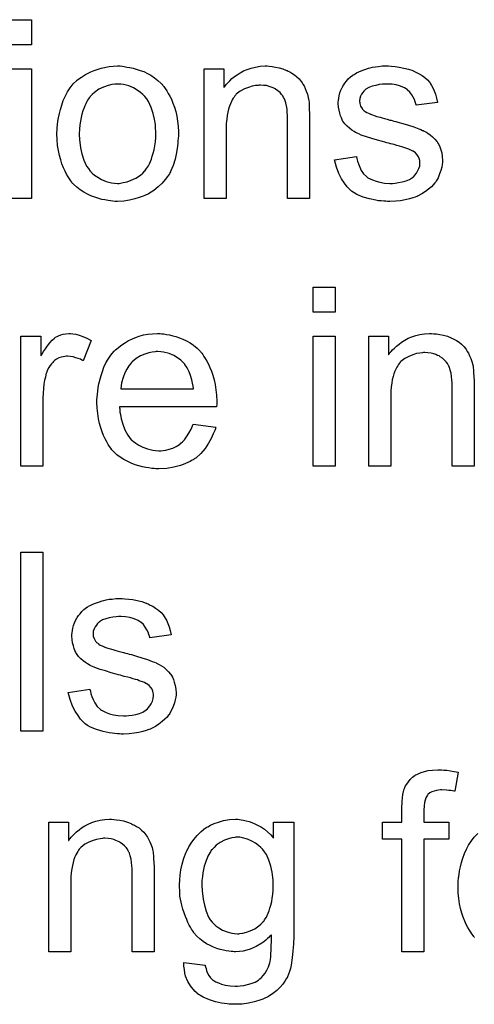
# Model space of a CAD drawing. Extents: x -1.7 to 9, y -2.8 to 5.2.
# Tile 208 of 227: x 4.442 to 4.646, y 3.731 to 4.172. Entities that reach past the tile are written whole.
import ezdxf

# ---------------------------------------------------------------- set-up
doc = ezdxf.new("R2010")
doc.units = 0
doc.layers.add('qfn32-50-23-b_document', color=1, linetype='CONTINUOUS')

msp = doc.modelspace()

# ---------------------------------------------------------------- linework, layer by layer
at = {"layer": 'qfn32-50-23-b_document', "color": 1}
for points in [[(4.44751, 4.160541), (4.437676, 4.160541), (4.437676, 4.171764), (4.44751, 4.171764), (4.44751, 4.160541)], [(4.488005, 4.150938), (4.489046, 4.150822), (4.490203, 4.150591), (4.491476, 4.150359), (4.49298, 4.150128), (4.496104, 4.149086), (4.497724, 4.148508), (4.499344, 4.147698), (4.500963, 4.146888), (4.502583, 4.145731), (4.504087, 4.144574), (4.505591, 4.143186), (4.505707, 4.14307), (4.505939, 4.142839), (4.506286, 4.142376), (4.506748, 4.141797), (4.507327, 4.140987), (4.508021, 4.139946), (4.508715, 4.138789), (4.509409, 4.137516), (4.510104, 4.136128), (4.510798, 4.134392), (4.511492, 4.132657), (4.512071, 4.13069), (4.512533, 4.128608), (4.512881, 4.126409), (4.513112, 4.124095), (4.513228, 4.12155), (4.513228, 4.121434), (4.513228, 4.121087), (4.513228, 4.120508), (4.513228, 4.119699), (4.513112, 4.118773), (4.512996, 4.117616), (4.512996, 4.116459), (4.512765, 4.115186), (4.512418, 4.112294), (4.511724, 4.109401), (4.510914, 4.106509), (4.509757, 4.103848), (4.509757, 4.103732), (4.509641, 4.103616), (4.509409, 4.103269), (4.509178, 4.102806), (4.508368, 4.101649), (4.507327, 4.100261), (4.505939, 4.098641), (4.504203, 4.097021), (4.502236, 4.095402), (4.499922, 4.093898), (4.499806, 4.093898), (4.499691, 4.093782), (4.499344, 4.09355), (4.498765, 4.093319), (4.498187, 4.093088), (4.497492, 4.092856), (4.495757, 4.092162), (4.49379, 4.091584), (4.49136, 4.091005), (4.488815, 4.090542), (4.486038, 4.090427), (4.484881, 4.090427), (4.483956, 4.090542), (4.482914, 4.090658), (4.481757, 4.090889), (4.480369, 4.091121), (4.47898, 4.091352), (4.475856, 4.092278), (4.474121, 4.092972), (4.472501, 4.093666), (4.470881, 4.094592), (4.469262, 4.095633), (4.467757, 4.09679), (4.466253, 4.098178), (4.466138, 4.098294), (4.465906, 4.098525), (4.465559, 4.098988), (4.465096, 4.099682), (4.464518, 4.100492), (4.463939, 4.101418), (4.463245, 4.102575), (4.462551, 4.103963), (4.461857, 4.105467), (4.461163, 4.107203), (4.460584, 4.109054), (4.460006, 4.111021), (4.459543, 4.113219), (4.459196, 4.115533), (4.458964, 4.118079), (4.458849, 4.12074), (4.458849, 4.120971), (4.458849, 4.121434), (4.458964, 4.122244), (4.458964, 4.123401), (4.45908, 4.124674), (4.459311, 4.126293), (4.459543, 4.127913), (4.460006, 4.129765), (4.460468, 4.131616), (4.461047, 4.133583), (4.461741, 4.135665), (4.462667, 4.137632), (4.463592, 4.139483), (4.464865, 4.141334), (4.466138, 4.14307), (4.467757, 4.144574), (4.467873, 4.14469), (4.468105, 4.144806), (4.468567, 4.145153), (4.469146, 4.145615), (4.46984, 4.146078), (4.470766, 4.146657), (4.471691, 4.147235), (4.472848, 4.147814), (4.474121, 4.148392), (4.475509, 4.148971), (4.478633, 4.150012), (4.48222, 4.150822), (4.484071, 4.150938), (4.486038, 4.151053), (4.487195, 4.151053), (4.488005, 4.150938)], [(4.553838, 4.150938), (4.555111, 4.150822), (4.556615, 4.150591), (4.558235, 4.150243), (4.55997, 4.149781), (4.56159, 4.149086), (4.561822, 4.148971), (4.562284, 4.148739), (4.563094, 4.148392), (4.56402, 4.147814), (4.565177, 4.147119), (4.566218, 4.146194), (4.56726, 4.145268), (4.568185, 4.144111), (4.568301, 4.143996), (4.568532, 4.143533), (4.568879, 4.142954), (4.569458, 4.142144), (4.569921, 4.140987), (4.570383, 4.13983), (4.570962, 4.138442), (4.571309, 4.136938), (4.571309, 4.136822), (4.571425, 4.136359), (4.57154, 4.135665), (4.571656, 4.13474), (4.571656, 4.133351), (4.571772, 4.131731), (4.571887, 4.129765), (4.571887, 4.127335), (4.571887, 4.091699), (4.562053, 4.091699), (4.562053, 4.126872), (4.562053, 4.126988), (4.562053, 4.127103), (4.562053, 4.127913), (4.562053, 4.128955), (4.561937, 4.130227), (4.561822, 4.131731), (4.56159, 4.133235), (4.561243, 4.134624), (4.560896, 4.135897), (4.560896, 4.136012), (4.560665, 4.136359), (4.560318, 4.136938), (4.55997, 4.137632), (4.559392, 4.138326), (4.558698, 4.139136), (4.557772, 4.139946), (4.556731, 4.14064), (4.556615, 4.140756), (4.556268, 4.140987), (4.555574, 4.141219), (4.554764, 4.141566), (4.553838, 4.141913), (4.552681, 4.14226), (4.551293, 4.142376), (4.549904, 4.142492), (4.549326, 4.142492), (4.548863, 4.142376), (4.547706, 4.14226), (4.546202, 4.142029), (4.544582, 4.14145), (4.542731, 4.140756), (4.54088, 4.13983), (4.539144, 4.138442), (4.538913, 4.138211), (4.53845, 4.137632), (4.538103, 4.137169), (4.537756, 4.136591), (4.537293, 4.135897), (4.536946, 4.135087), (4.536483, 4.134161), (4.53602, 4.133004), (4.535673, 4.131731), (4.535326, 4.130343), (4.535095, 4.128839), (4.534864, 4.127219), (4.534632, 4.125252), (4.534632, 4.123285), (4.534632, 4.091699), (4.524798, 4.091699), (4.524798, 4.149781), (4.533591, 4.149781), (4.533591, 4.14145), (4.533707, 4.141566), (4.533938, 4.141913), (4.534285, 4.142376), (4.534748, 4.142954), (4.535442, 4.143649), (4.536252, 4.144458), (4.537177, 4.145384), (4.538334, 4.14631), (4.539492, 4.147119), (4.54088, 4.148045), (4.542384, 4.148855), (4.544004, 4.149549), (4.545855, 4.150128), (4.547706, 4.150591), (4.549789, 4.150938), (4.551987, 4.151053), (4.552913, 4.151053), (4.553838, 4.150938)], [(4.608449, 4.150938), (4.610184, 4.150822), (4.612035, 4.150591), (4.614002, 4.150128), (4.616085, 4.149665), (4.618052, 4.148971), (4.618167, 4.148971), (4.618283, 4.148855), (4.618862, 4.148624), (4.619787, 4.148161), (4.620944, 4.147582), (4.622217, 4.146772), (4.62349, 4.145847), (4.624647, 4.144806), (4.625688, 4.143649), (4.625804, 4.143533), (4.626035, 4.14307), (4.626498, 4.14226), (4.627076, 4.141334), (4.627655, 4.139946), (4.628233, 4.138442), (4.628696, 4.136707), (4.629159, 4.13474), (4.619556, 4.133467), (4.619556, 4.133698), (4.61944, 4.134161), (4.619209, 4.134971), (4.618862, 4.136012), (4.618283, 4.137054), (4.617589, 4.138211), (4.616779, 4.139368), (4.615622, 4.140409), (4.615506, 4.140525), (4.615044, 4.140756), (4.614349, 4.141219), (4.613308, 4.141682), (4.612151, 4.142144), (4.610647, 4.142607), (4.608796, 4.142839), (4.606829, 4.142954), (4.605672, 4.142954), (4.604515, 4.142839), (4.603011, 4.142723), (4.601507, 4.142376), (4.599887, 4.142029), (4.598383, 4.14145), (4.59711, 4.14064), (4.596994, 4.140525), (4.596647, 4.140293), (4.596185, 4.13983), (4.595722, 4.139136), (4.595143, 4.138442), (4.59468, 4.137516), (4.594333, 4.136475), (4.594218, 4.135434), (4.594218, 4.135318), (4.594218, 4.135087), (4.594333, 4.13474), (4.594333, 4.134277), (4.59468, 4.13312), (4.595375, 4.131963), (4.59549, 4.131847), (4.595606, 4.131731), (4.595837, 4.131384), (4.5963, 4.131037), (4.596763, 4.13069), (4.597457, 4.130227), (4.598267, 4.12988), (4.599193, 4.129417), (4.599308, 4.129417), (4.59954, 4.129302), (4.600003, 4.129186), (4.600812, 4.128839), (4.60197, 4.128492), (4.603474, 4.128145), (4.604399, 4.127798), (4.60544, 4.127566), (4.606597, 4.127219), (4.60787, 4.126872), (4.607986, 4.126872), (4.608333, 4.126756), (4.608912, 4.126641), (4.609606, 4.126409), (4.610416, 4.126178), (4.611457, 4.125946), (4.613655, 4.125252), (4.616085, 4.124558), (4.618515, 4.123748), (4.620713, 4.122938), (4.621639, 4.122591), (4.622448, 4.122244), (4.62268, 4.122128), (4.623143, 4.121897), (4.623837, 4.12155), (4.624878, 4.120971), (4.625919, 4.120277), (4.626961, 4.119351), (4.628002, 4.11831), (4.628928, 4.117153), (4.629043, 4.117038), (4.629275, 4.116575), (4.629738, 4.115881), (4.6302, 4.114839), (4.630547, 4.113566), (4.63101, 4.112178), (4.631242, 4.110558), (4.631357, 4.108707), (4.631357, 4.108476), (4.631357, 4.107897), (4.631242, 4.106972), (4.63101, 4.105699), (4.630663, 4.10431), (4.630085, 4.102806), (4.62939, 4.101071), (4.628465, 4.099451), (4.628349, 4.09922), (4.627886, 4.098757), (4.627308, 4.097947), (4.626382, 4.097021), (4.625109, 4.09598), (4.623721, 4.094823), (4.622101, 4.093782), (4.620134, 4.09274), (4.620019, 4.09274), (4.619903, 4.092625), (4.619209, 4.092393), (4.618052, 4.092046), (4.616548, 4.091584), (4.614697, 4.091121), (4.612614, 4.090774), (4.610416, 4.090542), (4.60787, 4.090427), (4.606829, 4.090427), (4.606019, 4.090542), (4.605093, 4.090542), (4.603936, 4.090658), (4.602779, 4.090774), (4.601507, 4.091005), (4.59873, 4.091584), (4.595837, 4.092393), (4.593061, 4.09355), (4.591788, 4.094245), (4.590631, 4.095055), (4.590515, 4.09517), (4.5904, 4.095286), (4.589705, 4.09598), (4.588664, 4.097021), (4.587507, 4.098641), (4.586234, 4.100608), (4.584962, 4.102922), (4.58392, 4.105815), (4.58311, 4.109054), (4.592829, 4.110558), (4.592829, 4.110443), (4.592829, 4.110327), (4.593061, 4.109633), (4.593292, 4.108476), (4.593755, 4.107203), (4.594333, 4.105815), (4.595028, 4.10431), (4.596069, 4.102806), (4.597342, 4.101534), (4.597573, 4.101418), (4.598036, 4.101071), (4.598961, 4.100608), (4.600118, 4.10003), (4.601622, 4.099451), (4.603358, 4.098988), (4.60544, 4.098641), (4.60787, 4.098525), (4.609027, 4.098525), (4.610184, 4.098641), (4.611688, 4.098873), (4.613308, 4.09922), (4.615044, 4.099682), (4.616548, 4.100261), (4.617936, 4.101187), (4.618052, 4.101302), (4.618515, 4.101649), (4.618977, 4.102228), (4.619672, 4.103038), (4.62025, 4.103963), (4.620829, 4.10512), (4.621176, 4.106277), (4.621291, 4.107666), (4.621291, 4.107782), (4.621291, 4.108244), (4.621176, 4.108823), (4.620944, 4.109633), (4.620597, 4.110443), (4.620019, 4.111252), (4.619324, 4.112178), (4.618283, 4.112872), (4.618167, 4.112988), (4.61782, 4.113104), (4.617242, 4.113451), (4.616316, 4.113798), (4.614928, 4.114261), (4.614118, 4.114608), (4.613192, 4.114839), (4.612151, 4.115186), (4.610994, 4.115533), (4.609721, 4.115881), (4.608217, 4.116228), (4.608102, 4.116228), (4.607755, 4.116343), (4.607176, 4.116459), (4.606482, 4.11669), (4.605556, 4.116922), (4.604515, 4.117269), (4.602317, 4.117847), (4.599771, 4.118657), (4.597342, 4.119351), (4.595028, 4.120161), (4.593986, 4.120624), (4.593176, 4.120971), (4.592945, 4.121087), (4.592482, 4.121318), (4.591788, 4.121781), (4.590862, 4.12236), (4.589821, 4.12317), (4.58878, 4.124095), (4.587738, 4.125136), (4.586813, 4.126409), (4.586697, 4.126525), (4.586466, 4.126988), (4.586119, 4.127798), (4.585771, 4.128723), (4.585424, 4.12988), (4.585077, 4.131269), (4.584846, 4.132657), (4.58473, 4.134277), (4.58473, 4.134508), (4.58473, 4.134971), (4.584846, 4.135665), (4.584962, 4.136707), (4.585193, 4.137748), (4.585424, 4.13902), (4.585887, 4.140177), (4.586466, 4.14145), (4.586581, 4.141566), (4.586813, 4.142029), (4.58716, 4.142607), (4.587738, 4.143417), (4.588433, 4.144227), (4.589243, 4.145268), (4.590168, 4.146194), (4.591325, 4.147004), (4.591441, 4.147119), (4.591788, 4.147235), (4.592251, 4.147582), (4.592945, 4.147929), (4.59387, 4.148392), (4.594912, 4.148855), (4.596185, 4.149318), (4.597573, 4.149781), (4.597804, 4.149896), (4.598267, 4.150012), (4.599077, 4.150243), (4.600118, 4.150475), (4.601391, 4.150706), (4.602779, 4.150822), (4.604399, 4.151053), (4.607176, 4.151053), (4.608449, 4.150938)], [(4.44751, 4.091699), (4.437676, 4.091699), (4.437676, 4.149781), (4.44751, 4.149781), (4.44751, 4.091699)], [(4.486038, 4.142954), (4.485344, 4.142954), (4.484765, 4.142839), (4.483493, 4.142723), (4.481757, 4.14226), (4.47979, 4.141566), (4.477708, 4.14064), (4.475741, 4.139252), (4.474699, 4.138326), (4.473774, 4.137401), (4.473774, 4.137285), (4.473542, 4.137169), (4.473311, 4.136822), (4.472964, 4.136359), (4.472617, 4.135781), (4.47227, 4.135087), (4.471807, 4.134161), (4.471344, 4.133235), (4.470881, 4.132078), (4.470419, 4.130922), (4.470072, 4.129533), (4.469724, 4.128029), (4.469377, 4.126409), (4.469146, 4.124674), (4.46903, 4.122707), (4.468914, 4.12074), (4.468914, 4.120624), (4.468914, 4.120277), (4.468914, 4.119699), (4.46903, 4.118889), (4.46903, 4.117963), (4.469146, 4.116922), (4.469493, 4.114492), (4.470072, 4.111715), (4.470997, 4.108939), (4.472154, 4.106277), (4.472964, 4.10512), (4.473774, 4.103963), (4.47389, 4.103963), (4.474005, 4.103732), (4.474699, 4.103154), (4.475741, 4.102228), (4.477129, 4.101302), (4.478865, 4.100261), (4.480947, 4.099335), (4.483377, 4.098757), (4.48465, 4.098641), (4.486038, 4.098525), (4.486732, 4.098525), (4.487311, 4.098641), (4.488583, 4.098873), (4.490319, 4.09922), (4.49217, 4.099914), (4.494253, 4.10084), (4.49622, 4.102228), (4.497261, 4.103154), (4.498187, 4.104079), (4.498302, 4.104195), (4.498418, 4.10431), (4.498649, 4.104658), (4.498997, 4.10512), (4.499344, 4.105699), (4.499806, 4.106393), (4.500269, 4.107319), (4.500732, 4.108244), (4.501195, 4.109401), (4.501542, 4.110674), (4.502005, 4.112062), (4.502352, 4.113566), (4.502699, 4.115302), (4.50293, 4.117038), (4.503162, 4.119004), (4.503162, 4.121087), (4.503162, 4.121203), (4.503162, 4.12155), (4.503162, 4.122128), (4.503046, 4.122823), (4.503046, 4.123748), (4.50293, 4.124789), (4.502583, 4.127219), (4.502005, 4.129765), (4.501079, 4.132541), (4.499806, 4.135087), (4.499112, 4.136359), (4.498187, 4.137401), (4.498187, 4.137516), (4.497955, 4.137632), (4.497261, 4.138326), (4.49622, 4.139136), (4.494831, 4.140177), (4.493096, 4.141219), (4.491013, 4.142144), (4.488699, 4.142723), (4.487426, 4.142839), (4.486038, 4.142954)], [(4.583342, 4.040861), (4.573507, 4.040861), (4.573507, 4.052084), (4.583342, 4.052084), (4.583342, 4.040861)], [(4.466022, 4.031258), (4.467295, 4.031026), (4.468799, 4.030563), (4.470419, 4.029985), (4.47227, 4.029175), (4.474237, 4.028134), (4.47065, 4.019109), (4.470534, 4.019225), (4.470072, 4.019456), (4.469377, 4.019803), (4.468452, 4.02015), (4.46741, 4.020497), (4.466138, 4.020845), (4.464865, 4.021076), (4.463592, 4.021192), (4.463014, 4.021192), (4.462435, 4.021076), (4.461625, 4.02096), (4.460815, 4.020729), (4.459774, 4.020382), (4.458733, 4.019919), (4.457807, 4.019225), (4.457692, 4.019109), (4.457345, 4.018878), (4.456997, 4.018415), (4.456419, 4.017836), (4.45584, 4.017026), (4.455262, 4.016101), (4.454683, 4.015059), (4.454221, 4.013787), (4.454105, 4.013555), (4.453989, 4.012861), (4.453758, 4.01182), (4.453411, 4.010432), (4.453064, 4.008696), (4.452832, 4.006729), (4.452717, 4.004646), (4.452601, 4.002332), (4.452601, 3.972019), (4.442766, 3.972019), (4.442766, 4.030101), (4.451675, 4.030101), (4.451675, 4.021307), (4.451791, 4.021423), (4.452254, 4.022233), (4.452832, 4.023274), (4.453758, 4.024547), (4.454683, 4.02582), (4.455725, 4.027208), (4.456766, 4.028365), (4.457807, 4.029291), (4.457923, 4.029406), (4.45827, 4.029638), (4.458964, 4.029985), (4.459658, 4.030332), (4.460584, 4.030679), (4.461741, 4.031026), (4.462898, 4.031258), (4.464171, 4.031373), (4.464981, 4.031373), (4.466022, 4.031258)], [(4.505823, 4.031258), (4.506748, 4.031142), (4.507905, 4.03091), (4.509178, 4.030679), (4.510682, 4.030332), (4.512071, 4.029985), (4.51369, 4.029406), (4.515194, 4.028828), (4.516814, 4.028018), (4.518434, 4.027092), (4.520054, 4.026051), (4.521558, 4.024778), (4.522946, 4.02339), (4.523062, 4.023274), (4.523293, 4.023043), (4.523641, 4.02258), (4.524103, 4.021886), (4.524682, 4.021076), (4.52526, 4.02015), (4.525955, 4.018993), (4.526649, 4.017605), (4.527343, 4.016101), (4.528037, 4.014481), (4.528616, 4.01263), (4.529194, 4.010663), (4.529657, 4.008465), (4.530004, 4.006151), (4.530235, 4.003721), (4.530351, 4.00106), (4.530351, 4.000944), (4.530351, 4.000481), (4.530351, 3.999671), (4.530235, 3.998514), (4.486848, 3.998514), (4.486848, 3.998399), (4.486848, 3.998052), (4.486964, 3.997589), (4.486964, 3.996895), (4.487079, 3.996085), (4.487311, 3.995159), (4.487658, 3.993077), (4.488352, 3.990762), (4.489278, 3.988217), (4.49055, 3.985903), (4.49217, 3.98382), (4.492286, 3.98382), (4.492402, 3.983589), (4.493096, 3.983011), (4.494137, 3.982201), (4.495525, 3.981391), (4.497377, 3.980465), (4.499459, 3.979655), (4.501773, 3.979077), (4.503046, 3.978961), (4.504434, 3.978845), (4.50536, 3.978845), (4.506401, 3.978961), (4.507674, 3.979193), (4.509062, 3.97954), (4.510682, 3.980002), (4.512186, 3.980697), (4.51369, 3.981622), (4.513806, 3.981738), (4.514385, 3.982201), (4.515079, 3.982895), (4.515889, 3.98382), (4.516814, 3.985093), (4.517856, 3.986713), (4.518897, 3.988564), (4.519823, 3.990762), (4.530004, 3.98949), (4.530004, 3.989374), (4.529888, 3.989143), (4.529773, 3.98868), (4.529541, 3.987986), (4.529194, 3.987291), (4.528847, 3.986366), (4.527922, 3.984399), (4.526765, 3.982201), (4.525145, 3.979887), (4.523293, 3.977688), (4.52098, 3.975606), (4.520864, 3.975606), (4.520632, 3.975374), (4.520285, 3.975143), (4.519823, 3.974796), (4.519128, 3.974449), (4.518434, 3.974102), (4.517508, 3.973639), (4.516467, 3.973176), (4.51531, 3.972713), (4.514153, 3.972251), (4.511261, 3.971556), (4.508021, 3.970978), (4.504434, 3.970746), (4.503162, 3.970746), (4.502352, 3.970862), (4.50131, 3.970978), (4.500038, 3.971209), (4.498649, 3.971441), (4.497145, 3.971672), (4.493906, 3.972598), (4.49217, 3.973292), (4.49055, 3.973986), (4.488815, 3.974912), (4.487195, 3.975953), (4.485691, 3.97711), (4.484187, 3.978498), (4.484071, 3.978614), (4.48384, 3.978845), (4.483493, 3.979308), (4.48303, 3.980002), (4.482451, 3.980812), (4.481873, 3.981738), (4.481179, 3.982895), (4.480484, 3.984168), (4.47979, 3.985672), (4.479096, 3.987291), (4.478518, 3.989143), (4.477939, 3.99111), (4.477476, 3.993192), (4.477129, 3.995506), (4.476898, 3.997936), (4.476782, 4.000481), (4.476782, 4.000597), (4.476782, 4.001175), (4.476782, 4.00187), (4.476898, 4.002911), (4.477014, 4.004184), (4.477129, 4.005572), (4.477361, 4.007192), (4.477708, 4.008812), (4.478633, 4.012514), (4.479212, 4.014365), (4.479906, 4.016332), (4.480832, 4.018183), (4.481873, 4.019919), (4.48303, 4.021654), (4.484303, 4.023274), (4.484418, 4.02339), (4.48465, 4.023621), (4.485113, 4.023968), (4.485691, 4.024547), (4.486385, 4.025125), (4.487311, 4.02582), (4.488352, 4.02663), (4.489625, 4.027324), (4.490898, 4.028134), (4.492402, 4.028828), (4.494021, 4.029522), (4.495757, 4.030101), (4.497608, 4.030679), (4.499575, 4.031026), (4.501658, 4.031258), (4.503856, 4.031373), (4.505013, 4.031373), (4.505823, 4.031258)], [(4.583342, 3.972019), (4.573507, 3.972019), (4.573507, 4.030101), (4.583342, 4.030101), (4.583342, 3.972019)], [(4.627423, 4.031258), (4.628696, 4.031142), (4.6302, 4.03091), (4.63182, 4.030563), (4.633556, 4.030101), (4.635175, 4.029406), (4.635407, 4.029291), (4.63587, 4.029059), (4.63668, 4.028712), (4.637605, 4.028134), (4.638762, 4.027439), (4.639803, 4.026514), (4.640845, 4.025588), (4.64177, 4.024431), (4.641886, 4.024316), (4.642117, 4.023853), (4.642465, 4.023274), (4.643043, 4.022464), (4.643506, 4.021307), (4.643969, 4.02015), (4.644547, 4.018762), (4.644894, 4.017258), (4.644894, 4.017142), (4.64501, 4.016679), (4.645126, 4.015985), (4.645241, 4.015059), (4.645241, 4.013671), (4.645357, 4.012051), (4.645473, 4.010084), (4.645473, 4.007655), (4.645473, 3.972019), (4.635638, 3.972019), (4.635638, 4.007192), (4.635638, 4.007308), (4.635638, 4.007423), (4.635638, 4.008233), (4.635638, 4.009274), (4.635523, 4.010547), (4.635407, 4.012051), (4.635175, 4.013555), (4.634828, 4.014944), (4.634481, 4.016216), (4.634481, 4.016332), (4.63425, 4.016679), (4.633903, 4.017258), (4.633556, 4.017952), (4.632977, 4.018646), (4.632283, 4.019456), (4.631357, 4.020266), (4.630316, 4.02096), (4.6302, 4.021076), (4.629853, 4.021307), (4.629159, 4.021539), (4.628349, 4.021886), (4.627423, 4.022233), (4.626266, 4.02258), (4.624878, 4.022696), (4.62349, 4.022811), (4.622911, 4.022811), (4.622448, 4.022696), (4.621291, 4.02258), (4.619787, 4.022349), (4.618167, 4.02177), (4.616316, 4.021076), (4.614465, 4.02015), (4.61273, 4.018762), (4.612498, 4.01853), (4.612035, 4.017952), (4.611688, 4.017489), (4.611341, 4.016911), (4.610878, 4.016216), (4.610531, 4.015407), (4.610069, 4.014481), (4.609606, 4.013324), (4.609259, 4.012051), (4.608912, 4.010663), (4.60868, 4.009159), (4.608449, 4.007539), (4.608217, 4.005572), (4.608217, 4.003605), (4.608217, 3.972019), (4.598383, 3.972019), (4.598383, 4.030101), (4.607176, 4.030101), (4.607176, 4.02177), (4.607292, 4.021886), (4.607523, 4.022233), (4.60787, 4.022696), (4.608333, 4.023274), (4.609027, 4.023968), (4.609837, 4.024778), (4.610763, 4.025704), (4.61192, 4.02663), (4.613077, 4.027439), (4.614465, 4.028365), (4.615969, 4.029175), (4.617589, 4.029869), (4.61944, 4.030448), (4.621291, 4.03091), (4.623374, 4.031258), (4.625572, 4.031373), (4.626498, 4.031373), (4.627423, 4.031258)], [(4.503972, 4.023274), (4.503277, 4.023274), (4.502815, 4.023159), (4.501542, 4.023043), (4.500038, 4.022696), (4.498187, 4.022117), (4.49622, 4.021307), (4.494368, 4.02015), (4.492517, 4.018646), (4.492286, 4.018415), (4.491823, 4.017836), (4.491013, 4.016795), (4.490203, 4.015407), (4.489278, 4.013787), (4.488468, 4.011704), (4.487774, 4.009274), (4.487426, 4.006613), (4.519938, 4.006613), (4.519938, 4.006729), (4.519938, 4.006961), (4.519823, 4.007308), (4.519823, 4.00777), (4.519591, 4.009159), (4.519244, 4.010663), (4.518666, 4.012514), (4.518087, 4.01425), (4.517161, 4.015985), (4.51612, 4.017489), (4.51612, 4.017605), (4.515889, 4.017721), (4.51531, 4.018415), (4.514269, 4.01934), (4.512881, 4.020382), (4.511145, 4.021423), (4.509062, 4.022349), (4.506633, 4.023043), (4.50536, 4.023159), (4.503972, 4.023274)], [(4.452601, 3.85338), (4.442766, 3.85338), (4.442766, 3.933445), (4.452601, 3.933445), (4.452601, 3.85338)], [(4.489278, 3.912619), (4.491013, 3.912503), (4.492864, 3.912272), (4.494831, 3.911809), (4.496914, 3.911346), (4.498881, 3.910652), (4.498997, 3.910652), (4.499112, 3.910536), (4.499691, 3.910305), (4.500616, 3.909842), (4.501773, 3.909263), (4.503046, 3.908454), (4.504319, 3.907528), (4.505476, 3.906487), (4.506517, 3.90533), (4.506633, 3.905214), (4.506864, 3.904751), (4.507327, 3.903941), (4.507905, 3.903016), (4.508484, 3.901627), (4.509062, 3.900123), (4.509525, 3.898388), (4.509988, 3.896421), (4.500385, 3.895148), (4.500385, 3.895379), (4.500269, 3.895842), (4.500038, 3.896652), (4.499691, 3.897693), (4.499112, 3.898735), (4.498418, 3.899892), (4.497608, 3.901049), (4.496451, 3.90209), (4.496335, 3.902206), (4.495873, 3.902437), (4.495178, 3.9029), (4.494137, 3.903363), (4.49298, 3.903825), (4.491476, 3.904288), (4.489625, 3.90452), (4.487658, 3.904635), (4.486501, 3.904635), (4.485344, 3.90452), (4.48384, 3.904404), (4.482336, 3.904057), (4.480716, 3.90371), (4.479212, 3.903131), (4.477939, 3.902321), (4.477823, 3.902206), (4.477476, 3.901974), (4.477014, 3.901512), (4.476551, 3.900817), (4.475972, 3.900123), (4.475509, 3.899198), (4.475162, 3.898156), (4.475047, 3.897115), (4.475047, 3.896999), (4.475047, 3.896768), (4.475162, 3.896421), (4.475162, 3.895958), (4.475509, 3.894801), (4.476204, 3.893644), (4.476319, 3.893528), (4.476435, 3.893412), (4.476666, 3.893065), (4.477129, 3.892718), (4.477592, 3.892371), (4.478286, 3.891908), (4.479096, 3.891561), (4.480022, 3.891099), (4.480137, 3.891099), (4.480369, 3.890983), (4.480832, 3.890867), (4.481641, 3.89052), (4.482798, 3.890173), (4.484303, 3.889826), (4.485228, 3.889479), (4.48627, 3.889247), (4.487426, 3.8889), (4.488699, 3.888553), (4.488815, 3.888553), (4.489162, 3.888437), (4.48974, 3.888322), (4.490435, 3.88809), (4.491245, 3.887859), (4.492286, 3.887628), (4.494484, 3.886933), (4.496914, 3.886239), (4.499344, 3.885429), (4.501542, 3.884619), (4.502467, 3.884272), (4.503277, 3.883925), (4.503509, 3.883809), (4.503972, 3.883578), (4.504666, 3.883231), (4.505707, 3.882652), (4.506748, 3.881958), (4.50779, 3.881033), (4.508831, 3.879991), (4.509757, 3.878834), (4.509872, 3.878719), (4.510104, 3.878256), (4.510566, 3.877562), (4.511029, 3.87652), (4.511376, 3.875248), (4.511839, 3.873859), (4.512071, 3.872239), (4.512186, 3.870388), (4.512186, 3.870157), (4.512186, 3.869578), (4.512071, 3.868653), (4.511839, 3.86738), (4.511492, 3.865992), (4.510914, 3.864488), (4.510219, 3.862752), (4.509294, 3.861132), (4.509178, 3.860901), (4.508715, 3.860438), (4.508137, 3.859628), (4.507211, 3.858702), (4.505939, 3.857661), (4.50455, 3.856504), (4.50293, 3.855463), (4.500963, 3.854422), (4.500848, 3.854422), (4.500732, 3.854306), (4.500038, 3.854075), (4.498881, 3.853727), (4.497377, 3.853265), (4.495525, 3.852802), (4.493443, 3.852455), (4.491245, 3.852223), (4.488699, 3.852108), (4.487658, 3.852108), (4.486848, 3.852223), (4.485922, 3.852223), (4.484765, 3.852339), (4.483608, 3.852455), (4.482336, 3.852686), (4.479559, 3.853265), (4.476666, 3.854075), (4.47389, 3.855231), (4.472617, 3.855926), (4.47146, 3.856736), (4.471344, 3.856851), (4.471229, 3.856967), (4.470534, 3.857661), (4.469493, 3.858702), (4.468336, 3.860322), (4.467063, 3.862289), (4.465791, 3.864603), (4.464749, 3.867496), (4.463939, 3.870735), (4.473658, 3.872239), (4.473658, 3.872124), (4.473658, 3.872008), (4.47389, 3.871314), (4.474121, 3.870157), (4.474584, 3.868884), (4.475162, 3.867496), (4.475856, 3.865992), (4.476898, 3.864488), (4.478171, 3.863215), (4.478402, 3.863099), (4.478865, 3.862752), (4.47979, 3.862289), (4.480947, 3.861711), (4.482451, 3.861132), (4.484187, 3.860669), (4.48627, 3.860322), (4.488699, 3.860207), (4.489856, 3.860207), (4.491013, 3.860322), (4.492517, 3.860554), (4.494137, 3.860901), (4.495873, 3.861364), (4.497377, 3.861942), (4.498765, 3.862868), (4.498881, 3.862983), (4.499344, 3.863331), (4.499806, 3.863909), (4.500501, 3.864719), (4.501079, 3.865644), (4.501658, 3.866802), (4.502005, 3.867959), (4.50212, 3.869347), (4.50212, 3.869463), (4.50212, 3.869925), (4.502005, 3.870504), (4.501773, 3.871314), (4.501426, 3.872124), (4.500848, 3.872934), (4.500154, 3.873859), (4.499112, 3.874553), (4.498997, 3.874669), (4.498649, 3.874785), (4.498071, 3.875132), (4.497145, 3.875479), (4.495757, 3.875942), (4.494947, 3.876289), (4.494021, 3.87652), (4.49298, 3.876867), (4.491823, 3.877215), (4.49055, 3.877562), (4.489046, 3.877909), (4.488931, 3.877909), (4.488583, 3.878024), (4.488005, 3.87814), (4.487311, 3.878372), (4.486385, 3.878603), (4.485344, 3.87895), (4.483146, 3.879528), (4.4806, 3.880338), (4.478171, 3.881033), (4.475856, 3.881843), (4.474815, 3.882305), (4.474005, 3.882652), (4.473774, 3.882768), (4.473311, 3.882999), (4.472617, 3.883462), (4.471691, 3.884041), (4.47065, 3.884851), (4.469609, 3.885776), (4.468567, 3.886818), (4.467642, 3.88809), (4.467526, 3.888206), (4.467295, 3.888669), (4.466948, 3.889479), (4.4666, 3.890404), (4.466253, 3.891561), (4.465906, 3.89295), (4.465675, 3.894338), (4.465559, 3.895958), (4.465559, 3.896189), (4.465559, 3.896652), (4.465675, 3.897346), (4.465791, 3.898388), (4.466022, 3.899429), (4.466253, 3.900702), (4.466716, 3.901859), (4.467295, 3.903131), (4.46741, 3.903247), (4.467642, 3.90371), (4.467989, 3.904288), (4.468567, 3.905098), (4.469262, 3.905908), (4.470072, 3.906949), (4.470997, 3.907875), (4.472154, 3.908685), (4.47227, 3.908801), (4.472617, 3.908916), (4.47308, 3.909263), (4.473774, 3.90961), (4.474699, 3.910073), (4.475741, 3.910536), (4.477014, 3.910999), (4.478402, 3.911462), (4.478633, 3.911577), (4.479096, 3.911693), (4.479906, 3.911925), (4.480947, 3.912156), (4.48222, 3.912387), (4.483608, 3.912503), (4.485228, 3.912734), (4.488005, 3.912734), (4.489278, 3.912619)], [(4.631936, 3.835979), (4.633324, 3.835863), (4.634944, 3.835632), (4.636564, 3.835401), (4.638415, 3.835053), (4.636911, 3.826492), (4.636795, 3.826492), (4.636448, 3.826607), (4.63587, 3.826723), (4.63506, 3.826839), (4.634134, 3.826839), (4.633208, 3.826954), (4.631126, 3.82707), (4.630432, 3.82707), (4.629622, 3.826954), (4.628696, 3.826839), (4.627655, 3.826607), (4.626614, 3.82626), (4.625688, 3.825797), (4.624878, 3.825103), (4.624762, 3.824988), (4.624647, 3.824756), (4.6243, 3.824293), (4.623953, 3.823483), (4.623605, 3.822558), (4.623374, 3.821401), (4.623143, 3.819897), (4.623027, 3.818046), (4.623027, 3.812723), (4.63425, 3.812723), (4.63425, 3.805087), (4.623027, 3.805087), (4.623027, 3.754642), (4.613192, 3.754642), (4.613192, 3.805087), (4.604515, 3.805087), (4.604515, 3.812723), (4.613192, 3.812723), (4.613192, 3.818855), (4.613192, 3.818971), (4.613192, 3.819087), (4.613192, 3.819781), (4.613308, 3.820822), (4.613308, 3.822095), (4.613424, 3.823483), (4.613655, 3.824988), (4.613887, 3.826376), (4.614234, 3.827533), (4.614349, 3.827649), (4.614465, 3.828227), (4.614812, 3.828921), (4.615391, 3.829731), (4.616085, 3.830657), (4.616895, 3.831698), (4.617936, 3.832739), (4.619209, 3.833665), (4.619324, 3.833781), (4.619903, 3.834012), (4.620713, 3.834475), (4.62187, 3.834938), (4.623258, 3.835285), (4.624994, 3.835748), (4.626961, 3.835979), (4.629275, 3.836095), (4.630895, 3.836095), (4.631936, 3.835979)], [(4.484303, 3.81388), (4.485575, 3.813765), (4.487079, 3.813533), (4.488699, 3.813186), (4.490435, 3.812723), (4.492055, 3.812029), (4.492286, 3.811913), (4.492749, 3.811682), (4.493559, 3.811335), (4.494484, 3.810756), (4.495641, 3.810062), (4.496682, 3.809137), (4.497724, 3.808211), (4.498649, 3.807054), (4.498765, 3.806938), (4.498997, 3.806476), (4.499344, 3.805897), (4.499922, 3.805087), (4.500385, 3.80393), (4.500848, 3.802773), (4.501426, 3.801385), (4.501773, 3.799881), (4.501773, 3.799765), (4.501889, 3.799302), (4.502005, 3.798608), (4.50212, 3.797682), (4.50212, 3.796294), (4.502236, 3.794674), (4.502352, 3.792707), (4.502352, 3.790278), (4.502352, 3.754642), (4.492517, 3.754642), (4.492517, 3.789815), (4.492517, 3.78993), (4.492517, 3.790046), (4.492517, 3.790856), (4.492517, 3.791897), (4.492402, 3.79317), (4.492286, 3.794674), (4.492055, 3.796178), (4.491707, 3.797567), (4.49136, 3.798839), (4.49136, 3.798955), (4.491129, 3.799302), (4.490782, 3.799881), (4.490435, 3.800575), (4.489856, 3.801269), (4.489162, 3.802079), (4.488236, 3.802889), (4.487195, 3.803583), (4.487079, 3.803699), (4.486732, 3.80393), (4.486038, 3.804162), (4.485228, 3.804509), (4.484303, 3.804856), (4.483146, 3.805203), (4.481757, 3.805318), (4.480369, 3.805434), (4.47979, 3.805434), (4.479328, 3.805318), (4.478171, 3.805203), (4.476666, 3.804971), (4.475047, 3.804393), (4.473195, 3.803699), (4.471344, 3.802773), (4.469609, 3.801385), (4.469377, 3.801153), (4.468914, 3.800575), (4.468567, 3.800112), (4.46822, 3.799534), (4.467757, 3.798839), (4.46741, 3.798029), (4.466948, 3.797104), (4.466485, 3.795947), (4.466138, 3.794674), (4.465791, 3.793286), (4.465559, 3.791782), (4.465328, 3.790162), (4.465096, 3.788195), (4.465096, 3.786228), (4.465096, 3.754642), (4.455262, 3.754642), (4.455262, 3.812723), (4.464055, 3.812723), (4.464055, 3.804393), (4.464171, 3.804509), (4.464402, 3.804856), (4.464749, 3.805318), (4.465212, 3.805897), (4.465906, 3.806591), (4.466716, 3.807401), (4.467642, 3.808327), (4.468799, 3.809252), (4.469956, 3.810062), (4.471344, 3.810988), (4.472848, 3.811798), (4.474468, 3.812492), (4.476319, 3.81307), (4.478171, 3.813533), (4.480253, 3.81388), (4.482451, 3.813996), (4.483377, 3.813996), (4.484303, 3.81388)], [(4.540533, 3.81388), (4.541343, 3.813765), (4.542384, 3.813533), (4.543541, 3.813302), (4.544814, 3.812955), (4.546086, 3.812492), (4.547475, 3.811913), (4.548863, 3.811219), (4.550367, 3.810409), (4.551756, 3.809484), (4.553144, 3.808327), (4.554533, 3.807054), (4.555805, 3.80555), (4.555805, 3.812723), (4.56483, 3.812723), (4.56483, 3.76251), (4.56483, 3.762394), (4.56483, 3.761931), (4.56483, 3.761237), (4.56483, 3.760311), (4.564714, 3.75927), (4.564714, 3.757997), (4.564598, 3.756609), (4.564483, 3.755105), (4.564136, 3.751981), (4.563673, 3.748741), (4.563326, 3.747237), (4.562979, 3.745849), (4.562516, 3.744576), (4.562053, 3.743419), (4.562053, 3.743303), (4.561937, 3.743188), (4.561475, 3.742493), (4.560896, 3.741452), (4.55997, 3.740179), (4.558698, 3.738791), (4.557194, 3.737287), (4.555342, 3.735783), (4.55326, 3.73451), (4.553144, 3.73451), (4.553028, 3.734394), (4.552681, 3.734163), (4.552218, 3.734047), (4.55164, 3.7337), (4.550946, 3.733469), (4.54921, 3.73289), (4.547128, 3.732196), (4.544582, 3.731733), (4.54169, 3.731271), (4.538566, 3.731155), (4.537525, 3.731155), (4.53683, 3.731271), (4.535905, 3.731271), (4.534979, 3.731386), (4.533822, 3.731502), (4.53255, 3.731733), (4.529888, 3.732312), (4.527112, 3.733122), (4.524335, 3.734279), (4.521789, 3.735898), (4.521674, 3.736014), (4.521558, 3.73613), (4.520748, 3.736824), (4.519823, 3.737865), (4.518666, 3.739369), (4.517508, 3.741336), (4.516467, 3.743766), (4.51612, 3.745155), (4.515889, 3.746659), (4.515657, 3.748163), (4.515657, 3.749898), (4.52526, 3.748626), (4.52526, 3.748394), (4.525376, 3.747931), (4.525608, 3.747121), (4.525839, 3.74608), (4.526302, 3.745039), (4.52688, 3.743997), (4.527574, 3.742956), (4.5285, 3.742146), (4.528731, 3.742031), (4.529194, 3.741684), (4.530004, 3.741221), (4.531161, 3.740758), (4.53255, 3.740179), (4.534285, 3.739717), (4.536368, 3.739369), (4.538566, 3.739254), (4.539723, 3.739254), (4.54088, 3.739369), (4.5425, 3.739601), (4.544119, 3.739948), (4.545855, 3.740411), (4.547591, 3.741105), (4.549095, 3.742031), (4.54921, 3.742146), (4.549673, 3.742493), (4.550367, 3.743188), (4.551177, 3.743997), (4.551987, 3.745155), (4.552797, 3.746427), (4.553607, 3.747931), (4.554185, 3.749667), (4.554185, 3.749782), (4.554301, 3.750245), (4.554417, 3.751171), (4.554533, 3.752328), (4.554648, 3.753138), (4.554648, 3.754063), (4.554764, 3.755105), (4.554764, 3.756262), (4.554764, 3.757534), (4.55488, 3.759039), (4.55488, 3.760543), (4.55488, 3.762278), (4.554764, 3.762162), (4.554533, 3.761931), (4.554185, 3.761584), (4.553723, 3.761121), (4.553144, 3.760543), (4.552334, 3.759848), (4.551409, 3.759154), (4.550483, 3.75846), (4.548053, 3.757072), (4.545392, 3.755799), (4.543888, 3.755336), (4.542268, 3.754989), (4.540533, 3.754758), (4.538797, 3.754642), (4.538219, 3.754642), (4.53764, 3.754758), (4.53683, 3.754758), (4.535789, 3.754873), (4.534632, 3.755105), (4.533359, 3.755336), (4.531971, 3.755683), (4.530467, 3.756146), (4.528963, 3.756724), (4.527459, 3.757419), (4.525839, 3.758229), (4.524335, 3.75927), (4.522831, 3.760427), (4.521442, 3.7617), (4.52017, 3.763204), (4.520054, 3.763319), (4.519938, 3.763551), (4.519591, 3.764129), (4.519128, 3.764708), (4.518666, 3.765633), (4.518087, 3.766559), (4.517508, 3.767716), (4.51693, 3.769104), (4.516351, 3.770493), (4.515773, 3.772113), (4.515194, 3.773732), (4.514732, 3.775584), (4.513922, 3.779517), (4.513806, 3.781716), (4.51369, 3.783914), (4.51369, 3.78403), (4.51369, 3.784261), (4.51369, 3.784724), (4.51369, 3.785302), (4.513806, 3.786112), (4.513806, 3.786922), (4.514038, 3.789005), (4.514385, 3.791319), (4.514963, 3.793864), (4.515657, 3.796525), (4.516699, 3.799186), (4.516699, 3.799302), (4.516814, 3.799534), (4.517046, 3.799881), (4.517277, 3.800343), (4.517971, 3.801616), (4.518897, 3.803236), (4.52017, 3.804971), (4.521674, 3.806707), (4.523409, 3.808558), (4.525376, 3.810062), (4.525492, 3.810062), (4.525608, 3.810178), (4.525955, 3.810409), (4.526417, 3.810641), (4.527574, 3.811335), (4.529194, 3.812029), (4.531161, 3.812723), (4.533475, 3.813418), (4.53602, 3.81388), (4.538797, 3.813996), (4.539839, 3.813996), (4.540533, 3.81388)], [(4.645704, 3.761121), (4.645588, 3.761237), (4.645357, 3.761468), (4.64501, 3.761931), (4.644547, 3.762625), (4.643969, 3.763435), (4.64339, 3.764361), (4.642696, 3.765518), (4.642002, 3.766906), (4.641307, 3.76841), (4.640613, 3.770146), (4.640035, 3.771997), (4.639456, 3.773964), (4.638993, 3.776162), (4.638646, 3.778476), (4.638415, 3.781021), (4.638299, 3.783683), (4.638299, 3.783914), (4.638299, 3.784377), (4.638415, 3.785187), (4.638415, 3.786344), (4.638531, 3.787616), (4.638762, 3.789236), (4.638993, 3.790856), (4.639456, 3.792707), (4.639919, 3.794558), (4.640498, 3.796525), (4.641192, 3.798608), (4.642117, 3.800575), (4.643043, 3.802426), (4.644316, 3.804277), (4.645588, 3.806013), (4.647208, 3.807517)], [(4.540764, 3.805897), (4.538913, 3.805897), (4.53845, 3.805781), (4.537177, 3.805666), (4.535673, 3.805203), (4.533822, 3.804624), (4.531971, 3.803583), (4.53012, 3.80231), (4.529194, 3.801385), (4.528269, 3.800459), (4.528269, 3.800343), (4.528037, 3.800228), (4.527806, 3.799881), (4.527574, 3.799418), (4.527227, 3.798955), (4.52688, 3.798261), (4.526417, 3.797451), (4.52607, 3.796525), (4.525608, 3.795484), (4.525145, 3.794211), (4.524798, 3.792939), (4.52445, 3.79155), (4.524219, 3.78993), (4.523988, 3.788311), (4.523756, 3.786575), (4.523756, 3.784608), (4.523756, 3.784492), (4.523756, 3.784145), (4.523756, 3.783567), (4.523872, 3.782757), (4.523872, 3.781831), (4.523988, 3.780674), (4.524335, 3.778245), (4.524913, 3.775468), (4.525608, 3.772807), (4.526765, 3.770146), (4.527459, 3.768989), (4.528269, 3.767947), (4.5285, 3.767716), (4.529078, 3.767137), (4.530004, 3.766328), (4.531392, 3.765402), (4.533012, 3.764361), (4.534979, 3.763551), (4.537177, 3.762972), (4.538334, 3.762857), (4.539607, 3.762741), (4.540301, 3.762741), (4.540764, 3.762857), (4.542037, 3.762972), (4.543657, 3.763435), (4.545392, 3.764014), (4.547359, 3.764939), (4.54921, 3.766212), (4.550136, 3.767022), (4.551061, 3.767947), (4.551061, 3.768063), (4.551293, 3.768179), (4.551524, 3.768526), (4.551756, 3.768989), (4.552103, 3.769452), (4.552566, 3.770146), (4.552913, 3.770956), (4.553376, 3.771997), (4.553838, 3.773038), (4.554185, 3.774195), (4.554648, 3.775584), (4.554995, 3.777088), (4.555227, 3.778592), (4.555458, 3.780327), (4.55569, 3.782294), (4.55569, 3.784261), (4.55569, 3.784377), (4.55569, 3.784724), (4.55569, 3.785302), (4.555574, 3.785997), (4.555574, 3.786922), (4.555458, 3.787963), (4.555111, 3.790278), (4.554533, 3.792939), (4.553723, 3.7956), (4.552566, 3.798261), (4.551756, 3.799418), (4.550946, 3.800459), (4.550946, 3.800575), (4.550714, 3.800691), (4.550136, 3.801269), (4.549095, 3.802195), (4.547706, 3.803236), (4.546086, 3.804162), (4.544119, 3.805087), (4.541921, 3.805666), (4.540764, 3.805897)]]:
    msp.add_lwpolyline(points, dxfattribs=at)

doc.saveas('drawing.dxf')
